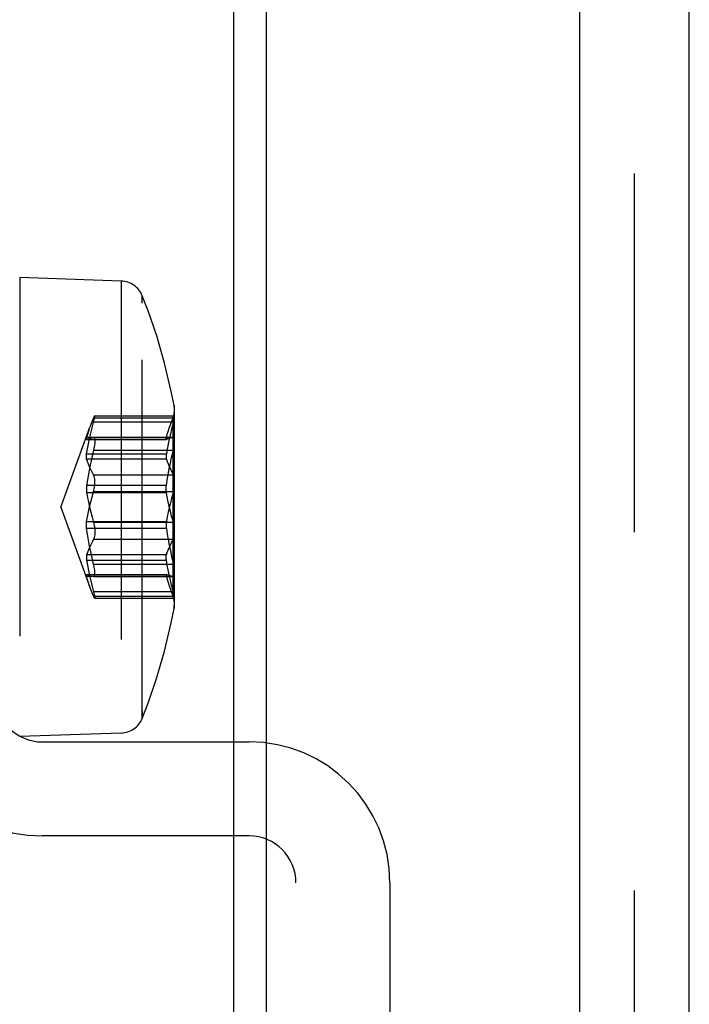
# Model space of a CAD drawing. Header units: inches. Extents: x 0 to 54.6, y 0 to 35.4.
# Tile 14 of 18: x 26.656 to 27.217, y 15.493 to 16.318. Entities that reach past the tile are written whole.
import ezdxf

# ---------------------------------------------------------------- set-up
doc = ezdxf.new("R2010")
doc.units = ezdxf.units.IN
doc.header["$LTSCALE"] = 3.005357
doc.header["$MEASUREMENT"] = 0
doc.linetypes.add('HIDDEN', pattern=[0.2, 0.1, -0.1])
doc.layers.get('0').update_dxf_attribs({"linetype": 'CONTINUOUS'})
doc.layers.add('DEFAULT_2', color=8, linetype='HIDDEN')
doc.layers.add('DOOR_ASSEMBLY', color=7, linetype='CONTINUOUS')

msp = doc.modelspace()

# ---------------------------------------------------------------- linework, layer by layer
at = {"color": 3, "linetype": 'Continuous'}
for p, q in [((27.21712, 14.68166), (27.21712, 23.59941)), ((27.1252, 23.5358), (27.1252, 14.68622)), ((26.86226, 23.22247), (26.86226, 15.00208))]:
    msp.add_line(p, q, dxfattribs=at)
at = {"layer": 'DEFAULT_2', "color": 8, "linetype": 'HIDDEN'}
msp.add_line((27.17116, 14.68622), (27.17116, 23.5358), dxfattribs=at)
at = {"layer": 'DOOR_ASSEMBLY', "color": 3, "linetype": 'Continuous'}
msp.add_line((26.83517, 14.78132), (26.83517, 23.54132), dxfattribs=at)
at = {"layer": 'DOOR_ASSEMBLY', "color": 8, "linetype": 'HIDDEN'}
for p, q in [((26.65574, 16.10156), (26.65574, 15.71709)), ((26.7409, 16.09872), (26.65574, 16.10156)), ((26.7409, 16.09872), (26.7409, 15.71992)), ((26.7585, 16.08011), (26.7585, 16.08641)), ((26.7585, 15.73223), (26.7585, 16.08641)), ((26.78517, 15.99443), (26.78517, 15.82724)), ((26.71771, 15.98415), (26.78461, 15.98415)), ((26.71868, 15.98582), (26.78524, 15.98582)), ((26.78145, 15.97632), (26.7843, 15.98416)), ((26.7843, 15.83448), (26.7843, 15.98416)), ((26.78461, 15.98415), (26.78509, 15.98547)), ((26.78549, 15.82775), (26.78549, 15.99089)), ((26.69013, 15.90932), (26.71453, 15.97636)), ((26.78461, 15.98042), (26.71771, 15.98042)), ((26.77877, 15.96759), (26.71184, 15.96759)), ((26.71771, 15.96758), (26.71784, 15.9676)), ((26.78461, 15.96758), (26.71771, 15.96758)), ((26.71784, 15.9676), (26.78472, 15.9676)), ((26.78461, 15.96758), (26.7843, 15.9675)), ((26.78472, 15.9676), (26.78461, 15.96758)), ((26.71177, 15.96592), (26.71184, 15.96594)), ((26.71178, 15.96592), (26.77871, 15.96592)), ((26.71184, 15.96594), (26.77877, 15.96594)), ((26.77877, 15.96594), (26.7787, 15.96592)), ((26.71184, 15.95388), (26.77877, 15.95388)), ((26.71771, 15.95709), (26.78461, 15.95709)), ((26.77877, 15.94949), (26.71184, 15.94949)), ((26.71771, 15.93637), (26.78461, 15.93637)), ((26.7843, 15.93699), (26.78461, 15.93637)), ((26.77877, 15.92742), (26.71184, 15.92742)), ((26.71184, 15.92138), (26.77877, 15.92138)), ((26.78461, 15.92216), (26.71771, 15.92216)), ((26.69013, 15.90932), (26.71453, 15.84228)), ((26.71184, 15.89726), (26.77877, 15.89726)), ((26.78461, 15.89648), (26.71771, 15.89648)), ((26.77877, 15.89122), (26.71184, 15.89122)), ((26.78517, 15.88681), (26.78517, 15.82421)), ((26.71771, 15.88227), (26.78461, 15.88227)), ((26.7843, 15.88166), (26.78461, 15.88227)), ((26.77877, 15.86915), (26.71184, 15.86915)), ((26.71184, 15.86476), (26.77877, 15.86476)), ((26.71771, 15.86155), (26.78461, 15.86155)), ((26.71177, 15.85272), (26.71184, 15.8527)), ((26.71178, 15.85272), (26.77871, 15.85272)), ((26.71184, 15.8527), (26.77877, 15.8527)), ((26.77877, 15.8527), (26.7787, 15.85272)), ((26.77877, 15.85105), (26.71184, 15.85105)), ((26.71771, 15.85106), (26.71784, 15.85105)), ((26.78461, 15.85106), (26.71771, 15.85106)), ((26.71784, 15.85105), (26.78472, 15.85105)), ((26.78461, 15.85106), (26.7843, 15.85114)), ((26.78472, 15.85105), (26.78461, 15.85106)), ((26.78461, 15.83822), (26.71771, 15.83822)), ((26.78145, 15.84232), (26.7843, 15.83448)), ((26.71771, 15.83449), (26.78461, 15.83449)), ((26.71868, 15.83283), (26.78524, 15.83283)), ((26.78489, 15.83372), (26.78508, 15.83318)), ((26.78517, 15.82421), (26.78517, 15.82724)), ((26.7585, 15.73854), (26.7585, 15.73223)), ((26.7409, 15.71992), (26.65574, 15.71709)), ((26.67477, 15.71247), (26.848, 15.71247)), ((26.848, 15.63373), (26.67477, 15.63373)), ((26.88737, 15.11963), (26.88737, 15.59436)), ((26.96611, 15.59436), (26.96611, 15.11963))]:
    msp.add_line(p, q, dxfattribs=at)
for points in [[(26.78517, 15.99444), (26.78285, 16.00624), (26.77723, 16.03003), (26.77062, 16.05278), (26.76343, 16.07365), (26.7585, 16.08641)], [(26.71771, 15.98415), (26.71646, 15.98127), (26.71532, 15.97844), (26.71448, 15.97622)], [(26.71836, 15.98547), (26.71827, 15.98531), (26.71818, 15.98513), (26.71807, 15.98493), (26.71796, 15.98469), (26.71784, 15.98443), (26.71771, 15.98415)], [(26.71803, 15.98159), (26.71829, 15.98265), (26.7185, 15.98358), (26.71865, 15.98436), (26.71875, 15.98499), (26.71879, 15.98544), (26.71877, 15.98572), (26.71868, 15.98582)], [(26.71868, 15.98582), (26.71855, 15.98573), (26.71836, 15.98547)], [(26.7843, 15.98338), (26.78436, 15.98351), (26.78441, 15.98363), (26.78446, 15.98376), (26.78451, 15.98389), (26.78456, 15.98402), (26.78461, 15.98415)], [(26.78525, 15.98582), (26.78528, 15.98571), (26.78528, 15.98542), (26.78527, 15.98495), (26.78523, 15.98431), (26.78515, 15.98352), (26.78503, 15.98259), (26.78485, 15.98155), (26.78461, 15.98042)], [(26.78509, 15.98547), (26.78518, 15.98573), (26.78525, 15.98582)], [(26.71184, 15.95388), (26.71253, 15.95812), (26.71334, 15.96243), (26.71427, 15.96681), (26.71532, 15.97127), (26.71646, 15.97581), (26.71803, 15.98159)], [(26.77877, 15.96759), (26.77943, 15.97012), (26.78019, 15.97268), (26.78107, 15.97529), (26.7814, 15.9762)], [(26.7814, 15.9762), (26.78205, 15.97794), (26.78313, 15.98064), (26.7843, 15.98338)], [(26.78461, 15.98042), (26.78456, 15.98021), (26.78451, 15.98), (26.78446, 15.9798), (26.78441, 15.97959), (26.78436, 15.97939), (26.78313, 15.97479)], [(26.71184, 15.96759), (26.71177, 15.9673), (26.71172, 15.96705), (26.71168, 15.96681), (26.71165, 15.96661), (26.71163, 15.96643), (26.71162, 15.96627)], [(26.71427, 15.97566), (26.71334, 15.97293), (26.71253, 15.97023), (26.71184, 15.96759)], [(26.71184, 15.96594), (26.71253, 15.9662), (26.71334, 15.96647), (26.71427, 15.96674), (26.71532, 15.96701), (26.71646, 15.9673), (26.71771, 15.96758)], [(26.71784, 15.9676), (26.71796, 15.96758), (26.71807, 15.96754), (26.71818, 15.96747), (26.71827, 15.96737), (26.71836, 15.96725)], [(26.77855, 15.96627), (26.77856, 15.96643), (26.77858, 15.96661), (26.77861, 15.96681), (26.77865, 15.96705), (26.7787, 15.96731), (26.77877, 15.96759)], [(26.78313, 15.97479), (26.78205, 15.97047), (26.78107, 15.96622), (26.78019, 15.96204), (26.77943, 15.95793), (26.77877, 15.95388)], [(26.7843, 15.9675), (26.78313, 15.96723), (26.78205, 15.96697), (26.78107, 15.9667), (26.78019, 15.96644), (26.77943, 15.96619), (26.77877, 15.96594)], [(26.78509, 15.96725), (26.78503, 15.96737), (26.78497, 15.96747), (26.78489, 15.96754), (26.78481, 15.96758), (26.78472, 15.9676)], [(26.71162, 15.96627), (26.71163, 15.96615), (26.71165, 15.96605), (26.71168, 15.96598), (26.71172, 15.96594), (26.71177, 15.96592)], [(26.71836, 15.96725), (26.71855, 15.9668), (26.71869, 15.96618), (26.71877, 15.96542), (26.71879, 15.96451), (26.71875, 15.96347), (26.71865, 15.96233), (26.71849, 15.9611), (26.71829, 15.9598), (26.71803, 15.95846), (26.71771, 15.95709)], [(26.7787, 15.96592), (26.77865, 15.96594), (26.77861, 15.96598), (26.77858, 15.96605), (26.77856, 15.96615), (26.77855, 15.96627)], [(26.78461, 15.95709), (26.78485, 15.95841), (26.78503, 15.95973), (26.78515, 15.96103), (26.78523, 15.96227), (26.78527, 15.96343), (26.78528, 15.96448), (26.78528, 15.9654), (26.78525, 15.96618), (26.78518, 15.9668), (26.78509, 15.96725)], [(26.71184, 15.94949), (26.71172, 15.95), (26.71165, 15.95062), (26.71163, 15.95132), (26.71165, 15.95211), (26.71172, 15.95296), (26.71184, 15.95388)], [(26.71771, 15.95709), (26.71646, 15.95194), (26.71532, 15.94687), (26.71427, 15.94188), (26.71334, 15.93698), (26.71253, 15.93216), (26.71184, 15.92742)], [(26.77877, 15.95388), (26.77865, 15.95296), (26.77858, 15.95211), (26.77856, 15.95132), (26.77858, 15.95062), (26.77865, 15.95), (26.77877, 15.94949)], [(26.78313, 15.95081), (26.78436, 15.95594), (26.78441, 15.95617), (26.78446, 15.9564), (26.78451, 15.95663), (26.78456, 15.95686), (26.78461, 15.95709)], [(26.71771, 15.93637), (26.71646, 15.93865), (26.71532, 15.94089), (26.71427, 15.9431), (26.71334, 15.94526), (26.71253, 15.94739), (26.71184, 15.94949)], [(26.77877, 15.92742), (26.77943, 15.93195), (26.78019, 15.93655), (26.78107, 15.94122), (26.78205, 15.94598), (26.78313, 15.95081)], [(26.77877, 15.94949), (26.77943, 15.94749), (26.78019, 15.94546), (26.78107, 15.94339), (26.78205, 15.94129), (26.78313, 15.93915), (26.7843, 15.93699)], [(26.71771, 15.92216), (26.71803, 15.92339), (26.7183, 15.92469), (26.71851, 15.92605), (26.71866, 15.92743), (26.71876, 15.92881), (26.71879, 15.93017), (26.71876, 15.93147), (26.71866, 15.93269), (26.71851, 15.93381), (26.7183, 15.93481), (26.71803, 15.93567), (26.71771, 15.93637)], [(26.78461, 15.93637), (26.78486, 15.93568), (26.78504, 15.93483), (26.78516, 15.93383), (26.78524, 15.93269), (26.78527, 15.93145), (26.78528, 15.93013), (26.78527, 15.92876), (26.78524, 15.92737), (26.78516, 15.92598), (26.78504, 15.92463), (26.78486, 15.92335), (26.78461, 15.92216)], [(26.71184, 15.92742), (26.71172, 15.92637), (26.71165, 15.92531), (26.71163, 15.92427), (26.71165, 15.92326), (26.71172, 15.92229), (26.71184, 15.92138)], [(26.77877, 15.92138), (26.77865, 15.92229), (26.77858, 15.92326), (26.77856, 15.92427), (26.77858, 15.92531), (26.77865, 15.92637), (26.77877, 15.92742)], [(26.71184, 15.89726), (26.71253, 15.90124), (26.71334, 15.90528), (26.71427, 15.9094), (26.71532, 15.91358), (26.71646, 15.91783), (26.71771, 15.92216)], [(26.71184, 15.92138), (26.71253, 15.9174), (26.71334, 15.91336), (26.71427, 15.90925), (26.71532, 15.90506), (26.71646, 15.90081), (26.71771, 15.89648)], [(26.7843, 15.89764), (26.78313, 15.90176), (26.78205, 15.90581), (26.78107, 15.9098), (26.78019, 15.91372), (26.77943, 15.91758), (26.77877, 15.92138)], [(26.78461, 15.92216), (26.78456, 15.92196), (26.78451, 15.92177), (26.78446, 15.92158), (26.78441, 15.92138), (26.78436, 15.92119), (26.78313, 15.91688)], [(26.78313, 15.91688), (26.78205, 15.91283), (26.78107, 15.90884), (26.78019, 15.90492), (26.77943, 15.90106), (26.77877, 15.89726)], [(26.71184, 15.89122), (26.71172, 15.89228), (26.71165, 15.89333), (26.71163, 15.89437), (26.71165, 15.89538), (26.71172, 15.89635), (26.71184, 15.89726)], [(26.71771, 15.89648), (26.71803, 15.89526), (26.7183, 15.89395), (26.71851, 15.89259), (26.71866, 15.89122), (26.71876, 15.88983), (26.71879, 15.88848), (26.71876, 15.88717), (26.71866, 15.88595), (26.71851, 15.88483), (26.7183, 15.88383), (26.71803, 15.88297), (26.71771, 15.88227)], [(26.77877, 15.89726), (26.77865, 15.89635), (26.77858, 15.89538), (26.77856, 15.89437), (26.77858, 15.89333), (26.77865, 15.89228), (26.77877, 15.89122)], [(26.78461, 15.89648), (26.78456, 15.89668), (26.78451, 15.89687), (26.78446, 15.89707), (26.78441, 15.89726), (26.78436, 15.89745), (26.7843, 15.89764)], [(26.78461, 15.88227), (26.78486, 15.88296), (26.78504, 15.88381), (26.78516, 15.88481), (26.78524, 15.88595), (26.78527, 15.88719), (26.78528, 15.88851), (26.78527, 15.88988), (26.78524, 15.89127), (26.78516, 15.89266), (26.78504, 15.89401), (26.78486, 15.89529), (26.78461, 15.89648)], [(26.71771, 15.86155), (26.71646, 15.8667), (26.71532, 15.87177), (26.71427, 15.87676), (26.71334, 15.88166), (26.71253, 15.88648), (26.71184, 15.89122)], [(26.77877, 15.89122), (26.77943, 15.88669), (26.78019, 15.88209), (26.78107, 15.87742), (26.78205, 15.87267), (26.78313, 15.86784), (26.78436, 15.8627)], [(26.71771, 15.88227), (26.71646, 15.87999), (26.71532, 15.87775), (26.71427, 15.87554), (26.71334, 15.87338), (26.71253, 15.87125), (26.71184, 15.86915)], [(26.77877, 15.86915), (26.77943, 15.87115), (26.78019, 15.87319), (26.78107, 15.87525), (26.78205, 15.87735), (26.78313, 15.87949), (26.7843, 15.88166)], [(26.71184, 15.86915), (26.71172, 15.86864), (26.71165, 15.86802), (26.71163, 15.86732), (26.71165, 15.86653), (26.71172, 15.86568), (26.71184, 15.86476)], [(26.77877, 15.86476), (26.77865, 15.86568), (26.77858, 15.86653), (26.77856, 15.86732), (26.77858, 15.86802), (26.77865, 15.86864), (26.77877, 15.86915)], [(26.71184, 15.86476), (26.71253, 15.86052), (26.71334, 15.85621), (26.71427, 15.85183), (26.71532, 15.84737), (26.71646, 15.84283)], [(26.71837, 15.8514), (26.71856, 15.85184), (26.71869, 15.85245), (26.71877, 15.85322), (26.71879, 15.85414), (26.71875, 15.85517), (26.71865, 15.85632), (26.7185, 15.85754), (26.71829, 15.85884), (26.71803, 15.86018), (26.71771, 15.86155)], [(26.78436, 15.83926), (26.78313, 15.84385), (26.78205, 15.84817), (26.78107, 15.85242), (26.78019, 15.8566), (26.77943, 15.86071), (26.77877, 15.86476)], [(26.78436, 15.8627), (26.78441, 15.86247), (26.78446, 15.86224), (26.78451, 15.86201), (26.78456, 15.86178), (26.78461, 15.86155)], [(26.78461, 15.86155), (26.78485, 15.86022), (26.78503, 15.8589), (26.78515, 15.85761), (26.78522, 15.85637), (26.78527, 15.85521), (26.78528, 15.85416), (26.78528, 15.85323), (26.78525, 15.85246), (26.78518, 15.85184), (26.78508, 15.8514)], [(26.71162, 15.85237), (26.71163, 15.85249), (26.71165, 15.85259), (26.71168, 15.85266), (26.71172, 15.8527), (26.71177, 15.85272)], [(26.71184, 15.85105), (26.71177, 15.85134), (26.71172, 15.8516), (26.71168, 15.85183), (26.71165, 15.85203), (26.71163, 15.85221), (26.71162, 15.85237)], [(26.71184, 15.8527), (26.71253, 15.85244), (26.71334, 15.85217), (26.71427, 15.8519), (26.71532, 15.85163), (26.71646, 15.85135), (26.71771, 15.85106)], [(26.7787, 15.85272), (26.77865, 15.8527), (26.77861, 15.85266), (26.77858, 15.85259), (26.77856, 15.85249), (26.77856, 15.85237)], [(26.77856, 15.85237), (26.77856, 15.85221), (26.77858, 15.85203), (26.77861, 15.85183), (26.77865, 15.85159), (26.7787, 15.85133), (26.77877, 15.85105)], [(26.7843, 15.85114), (26.78313, 15.85141), (26.78205, 15.85168), (26.78107, 15.85194), (26.78019, 15.8522), (26.77943, 15.85245), (26.77877, 15.8527)], [(26.71427, 15.84298), (26.71334, 15.84572), (26.71253, 15.84841), (26.71184, 15.85105)], [(26.71784, 15.85105), (26.71796, 15.85106), (26.71807, 15.8511), (26.71818, 15.85117), (26.71828, 15.85127), (26.71837, 15.8514)], [(26.77877, 15.85105), (26.77943, 15.84853), (26.78019, 15.84596), (26.78107, 15.84335), (26.7814, 15.84244)], [(26.78508, 15.8514), (26.78502, 15.85127), (26.78496, 15.85117), (26.78489, 15.8511), (26.78481, 15.85106), (26.78472, 15.85105)], [(26.71771, 15.83449), (26.71646, 15.83737), (26.71532, 15.8402), (26.71448, 15.84242)], [(26.71646, 15.84283), (26.71803, 15.83705), (26.71829, 15.83599), (26.7185, 15.83506), (26.71865, 15.83428), (26.71875, 15.83365), (26.71879, 15.8332), (26.71877, 15.83292), (26.71869, 15.83283)], [(26.7814, 15.84244), (26.78205, 15.8407), (26.78313, 15.838), (26.7843, 15.83526)], [(26.78461, 15.83822), (26.78456, 15.83843), (26.78451, 15.83864), (26.78446, 15.83884), (26.78441, 15.83905), (26.78436, 15.83926)], [(26.78524, 15.83283), (26.78528, 15.83293), (26.78528, 15.83322), (26.78527, 15.83369), (26.78522, 15.83433), (26.78515, 15.83512), (26.78503, 15.83605), (26.78485, 15.83709), (26.78461, 15.83822)], [(26.71837, 15.83318), (26.71828, 15.83333), (26.71818, 15.83351), (26.71807, 15.83372), (26.71796, 15.83395), (26.71784, 15.83421), (26.71771, 15.83449)], [(26.71869, 15.83283), (26.71856, 15.83291), (26.71837, 15.83318)], [(26.7843, 15.83526), (26.78436, 15.83514), (26.78441, 15.83501), (26.78446, 15.83488), (26.78451, 15.83475), (26.78456, 15.83462), (26.78461, 15.83449)], [(26.78461, 15.83449), (26.78472, 15.83421), (26.78481, 15.83395), (26.78489, 15.83372)], [(26.78508, 15.83318), (26.78518, 15.83291), (26.78524, 15.83283)], [(26.7585, 15.73223), (26.76341, 15.74493), (26.77058, 15.76574), (26.77718, 15.78843), (26.78281, 15.81218), (26.78517, 15.82421)]]:
    msp.add_lwpolyline(points, dxfattribs=at)
for centre, radius, start, end in [((26.74024, 16.07904), 0.01969, 21.9758, 88.09085), ((26.7658, 15.9909), 0.01969, 340, 10.36167), ((26.7658, 15.82775), 0.01969, 349.63833, 20), ((26.67477, 15.75184), 0.11811, 180, 270), ((26.67477, 15.75184), 0.03937, 180, 270), ((26.74024, 15.7396), 0.01969, 271.90915, 338.0242), ((26.848, 15.59436), 0.11811, 0, 90), ((26.848, 15.59436), 0.03937, 0, 90)]:
    msp.add_arc(centre, radius, start, end, dxfattribs=at)

doc.saveas('drawing.dxf')
